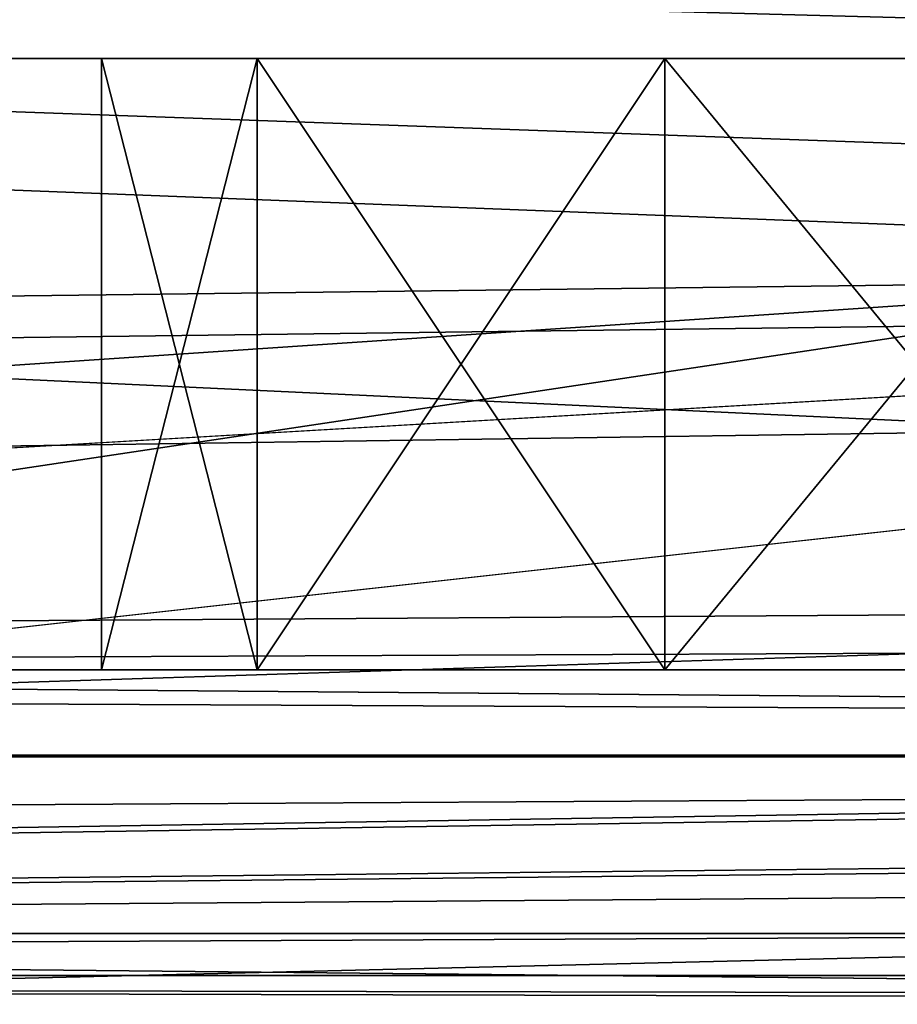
# Model space of a CAD drawing. Extents: x -398 to 398, y -1355 to -82.
# Tile 165 of 256: x -124.4 to -120.09, y -109.87 to -105.04. Entities that reach past the tile are written whole.
import ezdxf

# ---------------------------------------------------------------- set-up
doc = ezdxf.new("R2010")
doc.units = 0
doc.header["$MEASUREMENT"] = 0

msp = doc.modelspace()

# ---------------------------------------------------------------- linework, layer by layer
for points in [[(395.5, -525.467285, 437.803314), (395.5, -81.938164, 160.655502), (-395.5, -81.938164, 160.655502)], [(395.5, -525.467285, 437.803314), (-395.5, -81.938164, 160.655502), (-395.5, -525.467285, 437.803314)], [(-22.229691, -124.655098, 181.452103), (-396.5, -85.435806, 156.945206), (-395.5, -84.587761, 156.415207)], [(-22.229691, -124.6604, 181.443604), (-396.5, -85.441109, 156.936707), (-395.5, -84.593063, 156.406799)], [(395.5, -528.116882, 433.562988), (395.5, -84.587761, 156.415207), (-395.5, -84.587761, 156.415207)], [(395.5, -528.116882, 433.562988), (-395.5, -84.587761, 156.415207), (-395.5, -528.116882, 433.562988)], [(-395.5, -84.587761, 156.415207), (395.5, -84.587761, 156.415207), (-19.442101, -123.289597, 180.598801)], [(-395.5, -84.587761, 156.415207), (-19.442101, -123.289597, 180.598801), (-21.06683, -123.633301, 180.813599)], [(-395.5, -84.587761, 156.415207), (-21.06683, -123.633301, 180.813599), (-22.229691, -124.655098, 181.452103)], [(-395.5, -84.593063, 156.406799), (395.5, -84.593063, 156.406799), (-19.442101, -123.294899, 180.590302)], [(-395.5, -84.593063, 156.406799), (-19.442101, -123.294899, 180.590302), (-21.06683, -123.638603, 180.805099)], [(-395.5, -84.593063, 156.406799), (-21.06683, -123.638603, 180.805099), (-22.229691, -124.6604, 181.443604)], [(-396.5, -85.435806, 156.945206), (-22.478531, -125.502296, 181.981506), (-22.478531, -130.514999, 185.1138)], [(-396.5, -85.435806, 156.945206), (-22.478531, -130.514999, 185.1138), (-50.35714, -414.036102, 362.277405)], [(-396.5, -85.435806, 156.945206), (-50.35714, -414.036102, 362.277405), (-52.76738, -414.882812, 362.806488)], [(-396.5, -85.435806, 156.945206), (-52.76738, -414.882812, 362.806488), (-53.272449, -415.311096, 363.074097)], [(-396.5, -85.435806, 156.945206), (-53.272449, -415.311096, 363.074097), (-54.270809, -417.355103, 364.351288)], [(-396.5, -85.435806, 156.945206), (-54.270809, -417.355103, 364.351288), (-54.270809, -417.960785, 364.729889)], [(-396.5, -85.435806, 156.945206), (-54.270809, -417.960785, 364.729889), (-53.272449, -420.004791, 366.007111)], [(-396.5, -85.435806, 156.945206), (-53.272449, -420.004791, 366.007111), (-396.366211, -527.69281, 433.298004)], [(-22.478531, -125.502296, 181.981506), (-396.5, -85.435806, 156.945206), (-22.229691, -124.655098, 181.452103)], [(-396.5, -85.441109, 156.936707), (-22.478531, -125.507599, 181.973007), (-22.478531, -130.520294, 185.105301)], [(-396.5, -85.441109, 156.936707), (-22.478531, -130.520294, 185.105301), (-50.35714, -414.041412, 362.26889)], [(-396.5, -85.441109, 156.936707), (-50.35714, -414.041412, 362.26889), (-52.76738, -414.888092, 362.798004)], [(-396.5, -85.441109, 156.936707), (-52.76738, -414.888092, 362.798004), (-53.272449, -415.316406, 363.065613)], [(-396.5, -85.441109, 156.936707), (-53.272449, -415.316406, 363.065613), (-54.270809, -417.360413, 364.342896)], [(-396.5, -85.441109, 156.936707), (-54.270809, -417.360413, 364.342896), (-54.270809, -417.966095, 364.721405)], [(-396.5, -85.441109, 156.936707), (-54.270809, -417.966095, 364.721405), (-53.272449, -420.010101, 365.998596)], [(-396.5, -85.441109, 156.936707), (-53.272449, -420.010101, 365.998596), (-396.366211, -527.69812, 433.289612)], [(-22.478531, -125.507599, 181.973007), (-396.5, -85.441109, 156.936707), (-22.229691, -124.6604, 181.443604)], [(243, -100.280098, 127.672203), (-235.265503, -167.884293, 169.916), (-243, -100.280098, 127.672203)], [(243, -100.280098, 127.672203), (235.265503, -167.884293, 169.916), (-235.265503, -167.884293, 169.916)], [(243, -100.704002, 126.993698), (-235.265503, -168.308197, 169.237503), (-243, -100.704002, 126.993698)], [(243, -100.704002, 126.993698), (235.265503, -168.308197, 169.237503), (-235.265503, -168.308197, 169.237503)], [(-243, -101.233902, -0.8), (-231.629807, -107.4487, -0.8), (-85.172813, -108.651802, -0.8)], [(-243, -101.233902, -0.8), (-85.172813, -108.651802, -0.8), (-84.370171, -107.4487, -0.8)], [(-243, -101.233902, -0.8), (-84.370171, -107.4487, -0.8), (-83, -106.983902, -0.8)], [(-243, -101.233902, -0.8), (-83, -106.983902, -0.8), (80.827187, -108.651802, -0.8)], [(-243, -101.233902, -0.8), (80.827187, -108.651802, -0.8), (81.629829, -107.4487, -0.8)], [(-243, -101.233902, -0.8), (81.629829, -107.4487, -0.8), (83, -106.983902, -0.8)], [(-243, -101.233902, -0.8), (83, -106.983902, -0.8), (230.827194, -108.651802, -0.8)], [(-243, -101.233902, -0.8), (230.827194, -108.651802, -0.8), (231.629807, -107.4487, -0.8)], [(-243, -101.233902, -0.8), (231.629807, -107.4487, -0.8), (233, -106.983902, -0.8)], [(-243, -101.233902, -0.8), (233, -106.983902, -0.8), (242.412903, -106.942398, -0.8)], [(-243, -101.233902, -0.8), (242.412903, -106.942398, -0.8), (243, -103.233902, -0.8)], [(-243, -101.233902), (-231.629807, -107.4487), (-85.172813, -108.651802)], [(-243, -101.233902), (-85.172813, -108.651802), (-84.370171, -107.4487)], [(-243, -101.233902), (-84.370171, -107.4487), (-83, -106.983902)], [(-243, -101.233902), (-83, -106.983902), (80.827187, -108.651802)], [(-243, -101.233902), (80.827187, -108.651802), (81.629829, -107.4487)], [(-243, -101.233902), (81.629829, -107.4487), (83, -106.983902)], [(-243, -101.233902), (83, -106.983902), (230.827194, -108.651802)], [(-243, -101.233902), (230.827194, -108.651802), (231.629807, -107.4487)], [(-243, -101.233902), (231.629807, -107.4487), (233, -106.983902)], [(-243, -101.233902), (233, -106.983902), (242.412903, -106.942398)], [(-243, -101.233902), (242.412903, -106.942398), (243, -103.233902)], [(-31, -102.983902, 114.3228), (-144.5, -101.233902, 114.3228), (-31, -107.483902, 114.3228)], [(-31, -107.483902, 114.3228), (-144.5, -101.233902, 114.3228), (-144.5, -110.233902, 114.3228)], [(-31, -102.983902, 115.122803), (-144.5, -101.233902, 115.122803), (-31, -107.483902, 115.122803)], [(-31, -107.483902, 115.122803), (-144.5, -101.233902, 115.122803), (-144.5, -110.233902, 115.122803)], [(-106, -104.483902, 12.82285), (-144.300003, -110.233902, 12.82285), (-144.300003, -101.233902, 12.82285)], [(-106, -104.483902, 12.02285), (-144.300003, -110.233902, 12.02285), (-144.300003, -101.233902, 12.02285)], [(-255, -101.733902), (-233, -107.733902), (255, -101.733902)], [(-255, -101.733902, 0.8), (-233, -107.733902, 0.8), (255, -101.733902, 0.8)], [(255, -101.733902), (-233, -107.733902), (-232.166, -107.986397)], [(255, -101.733902, 0.8), (-233, -107.733902, 0.8), (-232.166, -107.986397, 0.8)], [(255, -101.733902), (-232.166, -107.986397), (-231.614594, -108.660004)], [(255, -101.733902, 0.8), (-232.166, -107.986397, 0.8), (-231.614594, -108.660004, 0.8)], [(255, -101.733902), (-231.614594, -108.660004), (-83, -107.733902)], [(255, -101.733902, 0.8), (-231.614594, -108.660004, 0.8), (-83, -107.733902, 0.8)], [(-169, -103.733902, 13.57285), (-169, -109.733902, 13.57285), (-105, -105.433899, 13.57285)], [(-169, -103.733902, 13.57285), (-105, -105.433899, 13.57285), (-105, -104.933899, 13.57285)], [(-169, -109.733902, 113.5728), (-169, -103.733902, 113.5728), (-29.5, -105.233902, 113.5728)], [(-169, -103.733902, 113.5728), (169, -103.733902, 113.5728), (22.5, -105.233902, 113.5728)], [(-169, -103.733902, 113.5728), (22.5, -105.233902, 113.5728), (-22.5, -105.233902, 113.5728)], [(-169, -103.733902, 113.5728), (-22.5, -105.233902, 113.5728), (-29.5, -105.233902, 113.5728)], [(-160, -105.233902, 23.572849), (160, -105.233902, 23.572849), (-160, -103.733902, 23.572849)], [(-160, -103.733902, 23.572849), (160, -105.233902, 23.572849), (160, -103.733902, 23.572849)], [(-15.6, -105.233902, 103.5728), (-160, -105.233902, 103.5728), (-15.6, -103.733902, 103.5728)], [(-15.6, -103.733902, 103.5728), (-160, -105.233902, 103.5728), (-160, -103.733902, 103.5728)], [(-106, -105.983902, 12.82285), (-144.300003, -110.233902, 12.82285), (-106, -104.483902, 12.82285)], [(-106, -105.983902, 12.02285), (-144.300003, -110.233902, 12.02285), (-106, -104.483902, 12.02285)], [(-169, -109.733902, 113.5728), (-29.5, -105.233902, 113.5728), (-29.5, -108.233902, 113.5728)], [(-160, -105.233902, 103.5728), (-150, -105.233902, 102.572899), (-15.6, -105.233902, 103.5728)], [(-160, -105.233902, 23.572849), (160, -105.233902, 23.572849), (-150, -105.233902, 24.57283)], [(-15.6, -105.233902, 103.5728), (-150, -105.233902, 102.572899), (-140, -105.233902, 102.572899)], [(160, -105.233902, 23.572849), (-140, -105.233902, 24.57283), (-150, -105.233902, 24.57283)], [(-15.6, -105.233902, 103.5728), (-140, -105.233902, 102.572899), (-130, -105.233902, 102.572899)], [(160, -105.233902, 23.572849), (-130, -105.233902, 24.57283), (-140, -105.233902, 24.57283)], [(-15.6, -105.233902, 103.5728), (-130, -105.233902, 102.572899), (-120, -105.233902, 102.572899)], [(160, -105.233902, 23.572849), (-120, -105.233902, 24.57283), (-130, -105.233902, 24.57283)], [(-128.469193, -105.233902, 102.268402), (-120, -105.233902, 102.572899), (-130, -105.233902, 102.572899)], [(-121.5308, -105.233902, 24.87727), (-128.469193, -105.233902, 24.87727), (-130, -105.233902, 24.57283)], [(-121.5308, -105.233902, 24.87727), (-130, -105.233902, 24.57283), (-120, -105.233902, 24.57283)], [(-120, -105.233902, 102.572899), (-128.469193, -105.233902, 102.268402), (-121.5308, -105.233902, 102.268402)], [(-121.5308, -105.233902, 102.268402), (-128.469193, -105.233902, 102.268402), (-126.674103, -105.233902, 100.795097)], [(-123.325897, -105.233902, 26.35059), (-126.674103, -105.233902, 26.35059), (-128.469193, -105.233902, 24.87727)], [(-123.325897, -105.233902, 26.35059), (-128.469193, -105.233902, 24.87727), (-121.5308, -105.233902, 24.87727)], [(-121.5308, -105.233902, 102.268402), (-126.674103, -105.233902, 100.795097), (-123.325897, -105.233902, 100.795097)], [(-123.325897, -105.233902, 100.795097), (-126.674103, -105.233902, 100.795097), (-126, -105.233902, 98.572853)], [(-124, -105.233902, 28.572849), (-126, -105.233902, 28.572849), (-126.674103, -105.233902, 26.35059)], [(-124, -105.233902, 28.572849), (-126.674103, -105.233902, 26.35059), (-123.325897, -105.233902, 26.35059)], [(-124, -105.233902, 88.572853), (-124, -105.233902, 98.572853), (-126, -105.233902, 98.572853)], [(-124, -105.233902, 88.572853), (-126, -105.233902, 98.572853), (-126, -105.233902, 88.572853)], [(-123.325897, -105.233902, 100.795097), (-126, -105.233902, 98.572853), (-124, -105.233902, 98.572853)], [(-124, -105.233902, 38.572849), (-126, -105.233902, 28.572849), (-124, -105.233902, 28.572849)], [(-126, -105.233902, 28.572849), (-124, -105.233902, 38.572849), (-126, -105.233902, 38.572849)], [(-126, -105.233902, 38.572849), (-124, -105.233902, 38.572849), (-124, -105.233902, 48.572849)], [(-126, -105.233902, 38.572849), (-124, -105.233902, 48.572849), (-126, -105.233902, 48.572849)], [(-126, -105.233902, 48.572849), (-124, -105.233902, 48.572849), (-124, -105.233902, 58.572849)], [(-126, -105.233902, 48.572849), (-124, -105.233902, 58.572849), (-126, -105.233902, 58.572849)], [(-126, -105.233902, 58.572849), (-124, -105.233902, 58.572849), (-124, -105.233902, 68.572853)], [(-126, -105.233902, 58.572849), (-124, -105.233902, 68.572853), (-126, -105.233902, 68.572853)], [(-126, -105.233902, 68.572853), (-124, -105.233902, 68.572853), (-124, -105.233902, 78.572853)], [(-126, -105.233902, 68.572853), (-124, -105.233902, 78.572853), (-126, -105.233902, 78.572853)], [(-126, -105.233902, 78.572853), (-124, -105.233902, 78.572853), (-124, -105.233902, 88.572853)], [(-126, -105.233902, 78.572853), (-124, -105.233902, 88.572853), (-126, -105.233902, 88.572853)], [(-123.325897, -105.233902, 90.795097), (-123.325897, -105.233902, 96.350594), (-124, -105.233902, 98.572853)], [(-123.325897, -105.233902, 90.795097), (-124, -105.233902, 98.572853), (-124, -105.233902, 88.572853)], [(-123.325897, -105.233902, 30.795099), (-123.325897, -105.233902, 36.35059), (-124, -105.233902, 38.572849)], [(-123.325897, -105.233902, 30.795099), (-124, -105.233902, 38.572849), (-124, -105.233902, 28.572849)], [(-123.325897, -105.233902, 40.795101), (-123.325897, -105.233902, 46.35059), (-124, -105.233902, 48.572849)], [(-123.325897, -105.233902, 40.795101), (-124, -105.233902, 48.572849), (-124, -105.233902, 38.572849)], [(-123.325897, -105.233902, 50.795101), (-123.325897, -105.233902, 56.35059), (-124, -105.233902, 58.572849)], [(-123.325897, -105.233902, 50.795101), (-124, -105.233902, 58.572849), (-124, -105.233902, 48.572849)], [(-123.325897, -105.233902, 70.795097), (-123.325897, -105.233902, 76.350594), (-124, -105.233902, 78.572853)], [(-123.325897, -105.233902, 70.795097), (-124, -105.233902, 78.572853), (-124, -105.233902, 68.572853)], [(-123.325897, -105.233902, 80.795097), (-123.325897, -105.233902, 86.350594), (-124, -105.233902, 88.572853)], [(-123.325897, -105.233902, 80.795097), (-124, -105.233902, 88.572853), (-124, -105.233902, 78.572853)], [(-123.325897, -105.233902, 60.795101), (-123.325897, -105.233902, 66.350594), (-124, -105.233902, 68.572853)], [(-123.325897, -105.233902, 60.795101), (-124, -105.233902, 68.572853), (-124, -105.233902, 58.572849)], [(-123.236099, -105.233902, 100.924004), (-123.236099, -108.233902, 100.924004), (-124, -108.233902, 98.572853)], [(-123.236099, -105.233902, 100.924004), (-124, -108.233902, 98.572853), (-124, -105.233902, 98.572853)], [(-123.236099, -108.233902, 96.221703), (-123.236099, -105.233902, 96.221703), (-124, -105.233902, 98.572853)], [(-123.236099, -108.233902, 96.221703), (-124, -105.233902, 98.572853), (-124, -108.233902, 98.572853)], [(-123.236099, -105.233902, 30.92399), (-123.236099, -108.233902, 30.92399), (-124, -108.233902, 28.572849)], [(-123.236099, -105.233902, 30.92399), (-124, -108.233902, 28.572849), (-124, -105.233902, 28.572849)], [(-123.236099, -108.233902, 26.221701), (-123.236099, -105.233902, 26.221701), (-124, -105.233902, 28.572849)], [(-123.236099, -108.233902, 26.221701), (-124, -105.233902, 28.572849), (-124, -108.233902, 28.572849)], [(-123.236099, -105.233902, 40.923988), (-123.236099, -108.233902, 40.923988), (-124, -108.233902, 38.572849)], [(-123.236099, -105.233902, 40.923988), (-124, -108.233902, 38.572849), (-124, -105.233902, 38.572849)], [(-123.236099, -108.233902, 36.221699), (-123.236099, -105.233902, 36.221699), (-124, -105.233902, 38.572849)], [(-123.236099, -108.233902, 36.221699), (-124, -105.233902, 38.572849), (-124, -108.233902, 38.572849)], [(-123.236099, -105.233902, 50.923988), (-123.236099, -108.233902, 50.923988), (-124, -108.233902, 48.572849)], [(-123.236099, -105.233902, 50.923988), (-124, -108.233902, 48.572849), (-124, -105.233902, 48.572849)], [(-123.236099, -108.233902, 46.221699), (-123.236099, -105.233902, 46.221699), (-124, -105.233902, 48.572849)], [(-123.236099, -108.233902, 46.221699), (-124, -105.233902, 48.572849), (-124, -108.233902, 48.572849)], [(-123.236099, -105.233902, 60.923988), (-123.236099, -108.233902, 60.923988), (-124, -108.233902, 58.572849)], [(-123.236099, -105.233902, 60.923988), (-124, -108.233902, 58.572849), (-124, -105.233902, 58.572849)], [(-123.236099, -108.233902, 56.221699), (-123.236099, -105.233902, 56.221699), (-124, -105.233902, 58.572849)], [(-123.236099, -108.233902, 56.221699), (-124, -105.233902, 58.572849), (-124, -108.233902, 58.572849)], [(-123.236099, -105.233902, 70.923988), (-123.236099, -108.233902, 70.923988), (-124, -108.233902, 68.572853)], [(-123.236099, -105.233902, 70.923988), (-124, -108.233902, 68.572853), (-124, -105.233902, 68.572853)], [(-123.236099, -108.233902, 66.221703), (-123.236099, -105.233902, 66.221703), (-124, -105.233902, 68.572853)], [(-123.236099, -108.233902, 66.221703), (-124, -105.233902, 68.572853), (-124, -108.233902, 68.572853)], [(-123.236099, -105.233902, 80.923988), (-123.236099, -108.233902, 80.923988), (-124, -108.233902, 78.572853)], [(-123.236099, -105.233902, 80.923988), (-124, -108.233902, 78.572853), (-124, -105.233902, 78.572853)], [(-123.236099, -108.233902, 76.221703), (-123.236099, -105.233902, 76.221703), (-124, -105.233902, 78.572853)], [(-123.236099, -108.233902, 76.221703), (-124, -105.233902, 78.572853), (-124, -108.233902, 78.572853)], [(-123.236099, -105.233902, 90.923988), (-123.236099, -108.233902, 90.923988), (-124, -108.233902, 88.572853)], [(-123.236099, -105.233902, 90.923988), (-124, -108.233902, 88.572853), (-124, -105.233902, 88.572853)], [(-123.236099, -108.233902, 86.221703), (-123.236099, -105.233902, 86.221703), (-124, -105.233902, 88.572853)], [(-123.236099, -108.233902, 86.221703), (-124, -105.233902, 88.572853), (-124, -108.233902, 88.572853)], [(-121.5308, -105.233902, 92.268417), (-121.5308, -105.233902, 94.877274), (-123.325897, -105.233902, 96.350594)], [(-121.5308, -105.233902, 92.268417), (-123.325897, -105.233902, 96.350594), (-123.325897, -105.233902, 90.795097)], [(-121.5308, -105.233902, 32.268421), (-121.5308, -105.233902, 34.87727), (-123.325897, -105.233902, 36.35059)], [(-121.5308, -105.233902, 32.268421), (-123.325897, -105.233902, 36.35059), (-123.325897, -105.233902, 30.795099)], [(-121.5308, -105.233902, 42.268421), (-121.5308, -105.233902, 44.87727), (-123.325897, -105.233902, 46.35059)], [(-121.5308, -105.233902, 42.268421), (-123.325897, -105.233902, 46.35059), (-123.325897, -105.233902, 40.795101)], [(-121.5308, -105.233902, 52.268421), (-121.5308, -105.233902, 54.87727), (-123.325897, -105.233902, 56.35059)], [(-121.5308, -105.233902, 52.268421), (-123.325897, -105.233902, 56.35059), (-123.325897, -105.233902, 50.795101)], [(-121.5308, -105.233902, 72.268417), (-121.5308, -105.233902, 74.877274), (-123.325897, -105.233902, 76.350594)], [(-121.5308, -105.233902, 72.268417), (-123.325897, -105.233902, 76.350594), (-123.325897, -105.233902, 70.795097)], [(-121.5308, -105.233902, 82.268417), (-121.5308, -105.233902, 84.877274), (-123.325897, -105.233902, 86.350594)], [(-121.5308, -105.233902, 82.268417), (-123.325897, -105.233902, 86.350594), (-123.325897, -105.233902, 80.795097)], [(-121.5308, -105.233902, 62.268421), (-121.5308, -105.233902, 64.877274), (-123.325897, -105.233902, 66.350594)], [(-121.5308, -105.233902, 62.268421), (-123.325897, -105.233902, 66.350594), (-123.325897, -105.233902, 60.795101)], [(-121.236099, -105.233902, 102.377098), (-121.236099, -108.233902, 102.377098), (-123.236099, -108.233902, 100.924004)], [(-121.236099, -105.233902, 102.377098), (-123.236099, -108.233902, 100.924004), (-123.236099, -105.233902, 100.924004)], [(-121.236099, -108.233902, 94.768623), (-123.236099, -105.233902, 96.221703), (-123.236099, -108.233902, 96.221703)], [(-123.236099, -105.233902, 96.221703), (-121.236099, -108.233902, 94.768623), (-121.236099, -105.233902, 94.768623)], [(-121.236099, -105.233902, 32.377071), (-121.236099, -108.233902, 32.377071), (-123.236099, -108.233902, 30.92399)], [(-121.236099, -105.233902, 32.377071), (-123.236099, -108.233902, 30.92399), (-123.236099, -105.233902, 30.92399)], [(-121.236099, -108.233902, 24.76862), (-123.236099, -105.233902, 26.221701), (-123.236099, -108.233902, 26.221701)], [(-123.236099, -105.233902, 26.221701), (-121.236099, -108.233902, 24.76862), (-121.236099, -105.233902, 24.76862)], [(-121.236099, -105.233902, 42.377071), (-121.236099, -108.233902, 42.377071), (-123.236099, -108.233902, 40.923988)], [(-121.236099, -105.233902, 42.377071), (-123.236099, -108.233902, 40.923988), (-123.236099, -105.233902, 40.923988)], [(-121.236099, -108.233902, 34.76862), (-123.236099, -105.233902, 36.221699), (-123.236099, -108.233902, 36.221699)], [(-123.236099, -105.233902, 36.221699), (-121.236099, -108.233902, 34.76862), (-121.236099, -105.233902, 34.76862)], [(-121.236099, -105.233902, 52.377071), (-121.236099, -108.233902, 52.377071), (-123.236099, -108.233902, 50.923988)], [(-121.236099, -105.233902, 52.377071), (-123.236099, -108.233902, 50.923988), (-123.236099, -105.233902, 50.923988)], [(-121.236099, -108.233902, 44.76862), (-123.236099, -105.233902, 46.221699), (-123.236099, -108.233902, 46.221699)], [(-123.236099, -105.233902, 46.221699), (-121.236099, -108.233902, 44.76862), (-121.236099, -105.233902, 44.76862)], [(-121.236099, -105.233902, 62.377071), (-121.236099, -108.233902, 62.377071), (-123.236099, -108.233902, 60.923988)], [(-121.236099, -105.233902, 62.377071), (-123.236099, -108.233902, 60.923988), (-123.236099, -105.233902, 60.923988)], [(-121.236099, -108.233902, 54.76862), (-123.236099, -105.233902, 56.221699), (-123.236099, -108.233902, 56.221699)], [(-123.236099, -105.233902, 56.221699), (-121.236099, -108.233902, 54.76862), (-121.236099, -105.233902, 54.76862)], [(-121.236099, -105.233902, 72.377083), (-121.236099, -108.233902, 72.377083), (-123.236099, -108.233902, 70.923988)], [(-121.236099, -105.233902, 72.377083), (-123.236099, -108.233902, 70.923988), (-123.236099, -105.233902, 70.923988)], [(-121.236099, -108.233902, 64.768623), (-123.236099, -105.233902, 66.221703), (-123.236099, -108.233902, 66.221703)], [(-123.236099, -105.233902, 66.221703), (-121.236099, -108.233902, 64.768623), (-121.236099, -105.233902, 64.768623)], [(-121.236099, -105.233902, 82.377083), (-121.236099, -108.233902, 82.377083), (-123.236099, -108.233902, 80.923988)], [(-121.236099, -105.233902, 82.377083), (-123.236099, -108.233902, 80.923988), (-123.236099, -105.233902, 80.923988)], [(-121.236099, -108.233902, 74.768623), (-123.236099, -105.233902, 76.221703), (-123.236099, -108.233902, 76.221703)], [(-123.236099, -105.233902, 76.221703), (-121.236099, -108.233902, 74.768623), (-121.236099, -105.233902, 74.768623)], [(-121.236099, -105.233902, 92.377083), (-121.236099, -108.233902, 92.377083), (-123.236099, -108.233902, 90.923988)], [(-121.236099, -105.233902, 92.377083), (-123.236099, -108.233902, 90.923988), (-123.236099, -105.233902, 90.923988)], [(-121.236099, -108.233902, 84.768623), (-123.236099, -105.233902, 86.221703), (-123.236099, -108.233902, 86.221703)], [(-123.236099, -105.233902, 86.221703), (-121.236099, -108.233902, 84.768623), (-121.236099, -105.233902, 84.768623)], [(-120, -105.233902, 92.572861), (-120, -105.233902, 94.57283), (-121.5308, -105.233902, 94.877274)], [(-120, -105.233902, 92.572861), (-121.5308, -105.233902, 94.877274), (-121.5308, -105.233902, 92.268417)], [(-120, -105.233902, 32.572861), (-121.5308, -105.233902, 34.87727), (-121.5308, -105.233902, 32.268421)], [(-121.5308, -105.233902, 34.87727), (-120, -105.233902, 32.572861), (-120, -105.233902, 34.57283)], [(-120, -105.233902, 42.572861), (-121.5308, -105.233902, 44.87727), (-121.5308, -105.233902, 42.268421)], [(-121.5308, -105.233902, 44.87727), (-120, -105.233902, 42.572861), (-120, -105.233902, 44.57283)], [(-120, -105.233902, 52.572861), (-121.5308, -105.233902, 54.87727), (-121.5308, -105.233902, 52.268421)], [(-121.5308, -105.233902, 54.87727), (-120, -105.233902, 52.572861), (-120, -105.233902, 54.57283)], [(-120, -105.233902, 72.572861), (-121.5308, -105.233902, 74.877274), (-121.5308, -105.233902, 72.268417)], [(-121.5308, -105.233902, 74.877274), (-120, -105.233902, 72.572861), (-120, -105.233902, 74.57283)], [(-120, -105.233902, 82.572861), (-121.5308, -105.233902, 84.877274), (-121.5308, -105.233902, 82.268417)], [(-121.5308, -105.233902, 84.877274), (-120, -105.233902, 82.572861), (-120, -105.233902, 84.57283)], [(-120, -105.233902, 62.572861), (-121.5308, -105.233902, 64.877274), (-121.5308, -105.233902, 62.268421)], [(-121.5308, -105.233902, 64.877274), (-120, -105.233902, 62.572861), (-120, -105.233902, 64.57283)], [(-118.763901, -105.233902, 102.377098), (-118.763901, -108.233902, 102.377098), (-121.236099, -108.233902, 102.377098)], [(-118.763901, -105.233902, 102.377098), (-121.236099, -108.233902, 102.377098), (-121.236099, -105.233902, 102.377098)], [(-121.236099, -105.233902, 94.768623), (-121.236099, -108.233902, 94.768623), (-118.763901, -108.233902, 94.768623)], [(-121.236099, -105.233902, 94.768623), (-118.763901, -108.233902, 94.768623), (-118.763901, -105.233902, 94.768623)], [(-118.763901, -105.233902, 32.377071), (-118.763901, -108.233902, 32.377071), (-121.236099, -108.233902, 32.377071)], [(-118.763901, -105.233902, 32.377071), (-121.236099, -108.233902, 32.377071), (-121.236099, -105.233902, 32.377071)], [(-121.236099, -105.233902, 24.76862), (-121.236099, -108.233902, 24.76862), (-118.763901, -108.233902, 24.76862)], [(-121.236099, -105.233902, 24.76862), (-118.763901, -108.233902, 24.76862), (-118.763901, -105.233902, 24.76862)], [(-118.763901, -105.233902, 42.377071), (-118.763901, -108.233902, 42.377071), (-121.236099, -108.233902, 42.377071)], [(-118.763901, -105.233902, 42.377071), (-121.236099, -108.233902, 42.377071), (-121.236099, -105.233902, 42.377071)], [(-121.236099, -105.233902, 34.76862), (-121.236099, -108.233902, 34.76862), (-118.763901, -108.233902, 34.76862)], [(-121.236099, -105.233902, 34.76862), (-118.763901, -108.233902, 34.76862), (-118.763901, -105.233902, 34.76862)], [(-118.763901, -105.233902, 52.377071), (-118.763901, -108.233902, 52.377071), (-121.236099, -108.233902, 52.377071)], [(-118.763901, -105.233902, 52.377071), (-121.236099, -108.233902, 52.377071), (-121.236099, -105.233902, 52.377071)], [(-121.236099, -105.233902, 44.76862), (-121.236099, -108.233902, 44.76862), (-118.763901, -108.233902, 44.76862)], [(-121.236099, -105.233902, 44.76862), (-118.763901, -108.233902, 44.76862), (-118.763901, -105.233902, 44.76862)], [(-118.763901, -105.233902, 62.377071), (-118.763901, -108.233902, 62.377071), (-121.236099, -108.233902, 62.377071)], [(-118.763901, -105.233902, 62.377071), (-121.236099, -108.233902, 62.377071), (-121.236099, -105.233902, 62.377071)], [(-121.236099, -105.233902, 54.76862), (-121.236099, -108.233902, 54.76862), (-118.763901, -108.233902, 54.76862)], [(-121.236099, -105.233902, 54.76862), (-118.763901, -108.233902, 54.76862), (-118.763901, -105.233902, 54.76862)], [(-118.763901, -105.233902, 72.377083), (-118.763901, -108.233902, 72.377083), (-121.236099, -108.233902, 72.377083)], [(-118.763901, -105.233902, 72.377083), (-121.236099, -108.233902, 72.377083), (-121.236099, -105.233902, 72.377083)], [(-121.236099, -105.233902, 64.768623), (-121.236099, -108.233902, 64.768623), (-118.763901, -108.233902, 64.768623)], [(-121.236099, -105.233902, 64.768623), (-118.763901, -108.233902, 64.768623), (-118.763901, -105.233902, 64.768623)], [(-118.763901, -105.233902, 82.377083), (-118.763901, -108.233902, 82.377083), (-121.236099, -108.233902, 82.377083)], [(-118.763901, -105.233902, 82.377083), (-121.236099, -108.233902, 82.377083), (-121.236099, -105.233902, 82.377083)], [(-121.236099, -105.233902, 74.768623), (-121.236099, -108.233902, 74.768623), (-118.763901, -108.233902, 74.768623)], [(-121.236099, -105.233902, 74.768623), (-118.763901, -108.233902, 74.768623), (-118.763901, -105.233902, 74.768623)], [(-118.763901, -105.233902, 92.377083), (-118.763901, -108.233902, 92.377083), (-121.236099, -108.233902, 92.377083)], [(-118.763901, -105.233902, 92.377083), (-121.236099, -108.233902, 92.377083), (-121.236099, -105.233902, 92.377083)], [(-121.236099, -105.233902, 84.768623), (-121.236099, -108.233902, 84.768623), (-118.763901, -108.233902, 84.768623)], [(-121.236099, -105.233902, 84.768623), (-118.763901, -108.233902, 84.768623), (-118.763901, -105.233902, 84.768623)], [(-169, -109.733902, 13.57285), (169, -109.733902, 13.57285), (105, -105.433899, 13.57285)], [(-169, -109.733902, 13.57285), (105, -105.433899, 13.57285), (95, -105.433899, 13.57285)], [(-169, -109.733902, 13.57285), (95, -105.433899, 13.57285), (-95, -105.433899, 13.57285)], [(-169, -109.733902, 13.57285), (-95, -105.433899, 13.57285), (-105, -105.433899, 13.57285)], [(144.300003, -110.233902, 12.82285), (-144.300003, -110.233902, 12.82285), (-106, -105.983902, 12.82285)], [(144.300003, -110.233902, 12.02285), (-144.300003, -110.233902, 12.02285), (-106, -105.983902, 12.02285)], [(-230.827194, -108.651802, -0.8), (-85.172813, -108.651802, -0.8), (-231.629807, -107.4487, -0.8)], [(-230.827194, -108.651802), (-85.172813, -108.651802), (-231.629807, -107.4487)], [(144.5, -110.233902, 114.3228), (-31, -107.483902, 114.3228), (-144.5, -110.233902, 114.3228)], [(144.5, -110.233902, 115.122803), (-31, -107.483902, 115.122803), (-144.5, -110.233902, 115.122803)], [(-231.614594, -108.660004), (-83.834007, -107.986397), (-83, -107.733902)], [(-231.614594, -108.660004, 0.8), (-83.834007, -107.986397, 0.8), (-83, -107.733902, 0.8)], [(-83.834007, -107.986397), (-231.614594, -108.660004), (-84.385406, -108.660004)], [(-83.834007, -107.986397, 0.8), (-231.614594, -108.660004, 0.8), (-84.385406, -108.660004, 0.8)], [(-169, -109.733902, 113.5728), (-29.5, -108.233902, 113.5728), (-22.5, -108.233902, 113.5728)], [(-169, -109.733902, 113.5728), (-22.5, -108.233902, 113.5728), (22.5, -108.233902, 113.5728)], [(-169, -109.733902, 113.5728), (22.5, -108.233902, 113.5728), (169, -109.733902, 113.5728)], [(-160, -108.233902, 23.572849), (-150, -108.233902, 24.57283), (160, -108.233902, 23.572849)], [(-160, -108.233902, 103.5728), (160, -108.233902, 103.5728), (-150, -108.233902, 102.572899)], [(-160, -109.733902, 23.572849), (160, -109.733902, 23.572849), (-160, -108.233902, 23.572849)], [(-160, -108.233902, 23.572849), (160, -109.733902, 23.572849), (160, -108.233902, 23.572849)], [(160, -109.733902, 103.5728), (-160, -109.733902, 103.5728), (160, -108.233902, 103.5728)], [(160, -108.233902, 103.5728), (-160, -109.733902, 103.5728), (-160, -108.233902, 103.5728)], [(160, -108.233902, 103.5728), (-140, -108.233902, 102.572899), (-150, -108.233902, 102.572899)], [(160, -108.233902, 23.572849), (-150, -108.233902, 24.57283), (-140, -108.233902, 24.57283)], [(160, -108.233902, 103.5728), (-130, -108.233902, 102.572899), (-140, -108.233902, 102.572899)], [(160, -108.233902, 23.572849), (-140, -108.233902, 24.57283), (-130, -108.233902, 24.57283)], [(160, -108.233902, 103.5728), (-120, -108.233902, 102.572899), (-130, -108.233902, 102.572899)], [(160, -108.233902, 23.572849), (-130, -108.233902, 24.57283), (-120, -108.233902, 24.57283)], [(-128.469193, -108.233902, 24.87727), (-120, -108.233902, 24.57283), (-130, -108.233902, 24.57283)], [(-121.5308, -108.233902, 102.268402), (-128.469193, -108.233902, 102.268402), (-130, -108.233902, 102.572899)], [(-121.5308, -108.233902, 102.268402), (-130, -108.233902, 102.572899), (-120, -108.233902, 102.572899)], [(-126.674103, -108.233902, 26.35059), (-121.5308, -108.233902, 24.87727), (-128.469193, -108.233902, 24.87727)], [(-128.469193, -108.233902, 24.87727), (-121.5308, -108.233902, 24.87727), (-120, -108.233902, 24.57283)], [(-123.325897, -108.233902, 100.795097), (-126.674103, -108.233902, 100.795097), (-128.469193, -108.233902, 102.268402)], [(-123.325897, -108.233902, 100.795097), (-128.469193, -108.233902, 102.268402), (-121.5308, -108.233902, 102.268402)], [(-126, -108.233902, 28.572849), (-123.325897, -108.233902, 26.35059), (-126.674103, -108.233902, 26.35059)], [(-126.674103, -108.233902, 26.35059), (-123.325897, -108.233902, 26.35059), (-121.5308, -108.233902, 24.87727)], [(-124, -108.233902, 98.572853), (-126, -108.233902, 98.572853), (-126.674103, -108.233902, 100.795097)], [(-124, -108.233902, 98.572853), (-126.674103, -108.233902, 100.795097), (-123.325897, -108.233902, 100.795097)], [(-126, -108.233902, 58.572849), (-124, -108.233902, 48.572849), (-126, -108.233902, 48.572849)], [(-126, -108.233902, 48.572849), (-124, -108.233902, 48.572849), (-124, -108.233902, 38.572849)], [(-126, -108.233902, 48.572849), (-124, -108.233902, 38.572849), (-126, -108.233902, 38.572849)], [(-126, -108.233902, 38.572849), (-124, -108.233902, 38.572849), (-124, -108.233902, 28.572849)], [(-126, -108.233902, 38.572849), (-124, -108.233902, 28.572849), (-126, -108.233902, 28.572849)], [(-126, -108.233902, 28.572849), (-124, -108.233902, 28.572849), (-123.325897, -108.233902, 26.35059)], [(-124, -108.233902, 48.572849), (-126, -108.233902, 58.572849), (-124, -108.233902, 58.572849)], [(-124, -108.233902, 58.572849), (-126, -108.233902, 58.572849), (-126, -108.233902, 68.572853)], [(-124, -108.233902, 58.572849), (-126, -108.233902, 68.572853), (-124, -108.233902, 68.572853)], [(-124, -108.233902, 68.572853), (-126, -108.233902, 68.572853), (-126, -108.233902, 78.572853)], [(-124, -108.233902, 68.572853), (-126, -108.233902, 78.572853), (-124, -108.233902, 78.572853)], [(-124, -108.233902, 78.572853), (-126, -108.233902, 78.572853), (-126, -108.233902, 88.572853)], [(-124, -108.233902, 78.572853), (-126, -108.233902, 88.572853), (-124, -108.233902, 88.572853)], [(-124, -108.233902, 88.572853), (-126, -108.233902, 88.572853), (-126, -108.233902, 98.572853)], [(-124, -108.233902, 88.572853), (-126, -108.233902, 98.572853), (-124, -108.233902, 98.572853)], [(-123.325897, -108.233902, 36.35059), (-123.325897, -108.233902, 30.795099), (-124, -108.233902, 28.572849)], [(-123.325897, -108.233902, 36.35059), (-124, -108.233902, 28.572849), (-124, -108.233902, 38.572849)], [(-123.325897, -108.233902, 46.35059), (-123.325897, -108.233902, 40.795101), (-124, -108.233902, 38.572849)], [(-123.325897, -108.233902, 46.35059), (-124, -108.233902, 38.572849), (-124, -108.233902, 48.572849)], [(-123.325897, -108.233902, 56.35059), (-123.325897, -108.233902, 50.795101), (-124, -108.233902, 48.572849)], [(-123.325897, -108.233902, 56.35059), (-124, -108.233902, 48.572849), (-124, -108.233902, 58.572849)], [(-123.325897, -108.233902, 66.350594), (-123.325897, -108.233902, 60.795101), (-124, -108.233902, 58.572849)], [(-123.325897, -108.233902, 66.350594), (-124, -108.233902, 58.572849), (-124, -108.233902, 68.572853)], [(-123.325897, -108.233902, 76.350594), (-123.325897, -108.233902, 70.795097), (-124, -108.233902, 68.572853)], [(-123.325897, -108.233902, 76.350594), (-124, -108.233902, 68.572853), (-124, -108.233902, 78.572853)], [(-123.325897, -108.233902, 86.350594), (-123.325897, -108.233902, 80.795097), (-124, -108.233902, 78.572853)], [(-123.325897, -108.233902, 86.350594), (-124, -108.233902, 78.572853), (-124, -108.233902, 88.572853)], [(-123.325897, -108.233902, 96.350594), (-123.325897, -108.233902, 90.795097), (-124, -108.233902, 88.572853)], [(-123.325897, -108.233902, 96.350594), (-124, -108.233902, 88.572853), (-124, -108.233902, 98.572853)], [(-121.5308, -108.233902, 34.87727), (-121.5308, -108.233902, 32.268421), (-123.325897, -108.233902, 30.795099)], [(-121.5308, -108.233902, 34.87727), (-123.325897, -108.233902, 30.795099), (-123.325897, -108.233902, 36.35059)], [(-121.5308, -108.233902, 44.87727), (-121.5308, -108.233902, 42.268421), (-123.325897, -108.233902, 40.795101)], [(-121.5308, -108.233902, 44.87727), (-123.325897, -108.233902, 40.795101), (-123.325897, -108.233902, 46.35059)], [(-121.5308, -108.233902, 54.87727), (-121.5308, -108.233902, 52.268421), (-123.325897, -108.233902, 50.795101)], [(-121.5308, -108.233902, 54.87727), (-123.325897, -108.233902, 50.795101), (-123.325897, -108.233902, 56.35059)], [(-121.5308, -108.233902, 64.877274), (-121.5308, -108.233902, 62.268421), (-123.325897, -108.233902, 60.795101)], [(-121.5308, -108.233902, 64.877274), (-123.325897, -108.233902, 60.795101), (-123.325897, -108.233902, 66.350594)], [(-121.5308, -108.233902, 74.877274), (-121.5308, -108.233902, 72.268417), (-123.325897, -108.233902, 70.795097)], [(-121.5308, -108.233902, 74.877274), (-123.325897, -108.233902, 70.795097), (-123.325897, -108.233902, 76.350594)], [(-121.5308, -108.233902, 84.877274), (-121.5308, -108.233902, 82.268417), (-123.325897, -108.233902, 80.795097)], [(-121.5308, -108.233902, 84.877274), (-123.325897, -108.233902, 80.795097), (-123.325897, -108.233902, 86.350594)], [(-121.5308, -108.233902, 94.877274), (-121.5308, -108.233902, 92.268417), (-123.325897, -108.233902, 90.795097)], [(-121.5308, -108.233902, 94.877274), (-123.325897, -108.233902, 90.795097), (-123.325897, -108.233902, 96.350594)], [(-120, -108.233902, 34.57283), (-121.5308, -108.233902, 32.268421), (-121.5308, -108.233902, 34.87727)], [(-121.5308, -108.233902, 32.268421), (-120, -108.233902, 34.57283), (-120, -108.233902, 32.572861)], [(-120, -108.233902, 44.57283), (-121.5308, -108.233902, 42.268421), (-121.5308, -108.233902, 44.87727)], [(-121.5308, -108.233902, 42.268421), (-120, -108.233902, 44.57283), (-120, -108.233902, 42.572861)], [(-120, -108.233902, 54.57283), (-121.5308, -108.233902, 52.268421), (-121.5308, -108.233902, 54.87727)], [(-121.5308, -108.233902, 52.268421), (-120, -108.233902, 54.57283), (-120, -108.233902, 52.572861)], [(-120, -108.233902, 64.57283), (-121.5308, -108.233902, 62.268421), (-121.5308, -108.233902, 64.877274)], [(-121.5308, -108.233902, 62.268421), (-120, -108.233902, 64.57283), (-120, -108.233902, 62.572861)], [(-120, -108.233902, 74.57283), (-121.5308, -108.233902, 72.268417), (-121.5308, -108.233902, 74.877274)], [(-121.5308, -108.233902, 72.268417), (-120, -108.233902, 74.57283), (-120, -108.233902, 72.572861)], [(-120, -108.233902, 84.57283), (-121.5308, -108.233902, 82.268417), (-121.5308, -108.233902, 84.877274)], [(-121.5308, -108.233902, 82.268417), (-120, -108.233902, 84.57283), (-120, -108.233902, 82.572861)], [(-120, -108.233902, 94.57283), (-121.5308, -108.233902, 92.268417), (-121.5308, -108.233902, 94.877274)], [(-121.5308, -108.233902, 92.268417), (-120, -108.233902, 94.57283), (-120, -108.233902, 92.572861)], [(-231.528595, -109.526604), (-84.385406, -108.660004), (-231.614594, -108.660004)], [(-231.528595, -109.526604, 0.8), (-84.385406, -108.660004, 0.8), (-231.614594, -108.660004, 0.8)], [(-231.528595, -109.526604), (-84.471443, -109.526604), (-84.385406, -108.660004)], [(-231.528595, -109.526604, 0.8), (-84.471443, -109.526604, 0.8), (-84.385406, -108.660004, 0.8)], [(-85.079224, -110.094803, -0.8), (-230.827194, -108.651802, -0.8), (-230.920807, -110.094803, -0.8)], [(-85.079224, -110.094803), (-230.827194, -108.651802), (-230.920807, -110.094803)], [(-85.172813, -108.651802, -0.8), (-230.827194, -108.651802, -0.8), (-85.079224, -110.094803, -0.8)], [(-85.172813, -108.651802), (-230.827194, -108.651802), (-85.079224, -110.094803)], [(-83, -110.733902), (-231.528595, -109.526604), (-231.939102, -110.294701)], [(-83, -110.733902, 0.8), (-231.528595, -109.526604, 0.8), (-231.939102, -110.294701, 0.8)], [(-84.060944, -110.294701), (-231.528595, -109.526604), (-83.573662, -110.620003)], [(-83, -110.733902), (-83.573662, -110.620003), (-231.528595, -109.526604)], [(-84.060944, -110.294701), (-84.471443, -109.526604), (-231.528595, -109.526604)], [(-84.060944, -110.294701, 0.8), (-231.528595, -109.526604, 0.8), (-83.573662, -110.620003, 0.8)], [(-83, -110.733902, 0.8), (-83.573662, -110.620003, 0.8), (-231.528595, -109.526604, 0.8)], [(-84.060944, -110.294701, 0.8), (-84.471443, -109.526604, 0.8), (-231.528595, -109.526604, 0.8)], [(168.962997, -110.300797, 113.461601), (-168.962997, -110.300598, 113.4617), (-169, -109.733902, 113.5728)], [(168.962997, -110.300797, 113.461601), (-169, -109.733902, 113.5728), (169, -109.733902, 113.5728)], [(-168.962997, -110.300797, 13.68406), (169, -109.733902, 13.57285), (-169, -109.733902, 13.57285)], [(-168.962997, -110.300797, 13.68406), (168.962997, -110.300598, 13.68401), (169, -109.733902, 13.57285)], [(-160.234604, -110.539101, 103.807198), (160.234406, -110.538803, 103.807098), (160, -109.733902, 103.5728)], [(-160.234604, -110.539101, 103.807198), (160, -109.733902, 103.5728), (-160, -109.733902, 103.5728)], [(160.234604, -110.539101, 23.338461), (-160.234406, -110.538803, 23.338619), (-160, -109.733902, 23.572849)], [(160.234604, -110.539101, 23.338461), (-160, -109.733902, 23.572849), (160, -109.733902, 23.572849)]]:
    msp.add_3dface(points)

doc.saveas('drawing.dxf')
